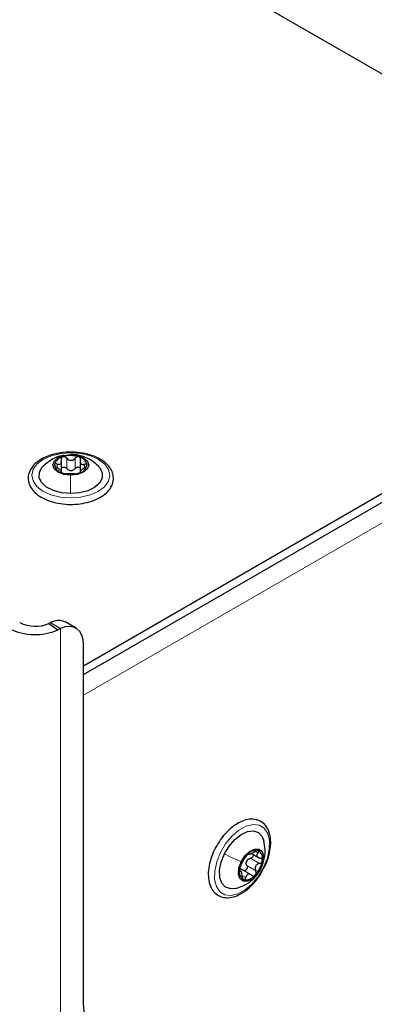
# Paper-space layout 'Blatt2' of a CAD drawing. Header units: millimetres. Extents: x 5 to 418, y 2 to 292.
# Tile 77 of 81: x 294 to 304, y 212 to 239. Entities that reach past the tile are written whole.
import ezdxf

# ---------------------------------------------------------------- set-up
doc = ezdxf.new("R2010")
doc.units = ezdxf.units.MM

psp = doc.layouts.new('Blatt2')

# ---------------------------------------------------------------- linework, layer by layer
at = {"color": 7, "linetype": 'Continuous', "lineweight": 25}
for p, q in [((313.588, 232.195), (268.051, 258.483)), ((295.854, 221.304), (313.588, 231.541)), ((295.854, 221.059), (313.588, 231.296)), ((295.243, 226.653), (295.243, 226.969)), ((295.762, 226.965), (295.762, 226.649)), ((295.239, 226.647), (295.239, 226.691)), ((295.758, 226.687), (295.758, 226.652)), ((294.935, 222.493), (294.89, 222.473)), ((294.89, 222.473), (295.143, 222.295)), ((295.218, 222.329), (294.935, 222.493)), ((295.218, 222.329), (295.143, 222.295)), ((295.647, 222.342), (295.364, 222.505)), ((295.854, 211.943), (295.854, 221.884)), ((300.495, 216.11), (300.7, 215.992)), ((300.224, 215.61), (300.17, 215.642)), ((300.49, 215.52), (300.217, 215.678))]:
    psp.add_line(p, q, dxfattribs=at)
at = {"color": 7, "linetype": 'Continuous', "lineweight": 18}
for p, q in [((312.74, 230.235), (295.854, 220.487)), ((295.12, 226.782), (295.12, 226.88)), ((295.389, 226.758), (295.389, 227.044)), ((295.506, 227.14), (295.505, 227.141)), ((295.618, 226.757), (295.618, 227.042)), ((295.882, 226.776), (295.882, 226.876)), ((295.218, 79.443), (295.218, 222.329)), ((300.6, 216.17), (300.677, 216.125)), ((300.37, 215.772), (300.618, 215.629)), ((300.471, 215.976), (300.718, 215.833)), ((300.171, 215.626), (300.186, 215.618)), ((300.257, 215.494), (300.342, 215.445)), ((300.764, 215.705), (300.76, 215.694))]:
    psp.add_line(p, q, dxfattribs=at)
at = {"color": 7, "linetype": 'Continuous', "lineweight": 18, "flags": 128}
for points in [[(295.51, 227.193), (295.789, 227.17), (296.048, 227.107), (296.271, 227.007), (296.44, 226.877), (296.546, 226.726), (296.58, 226.564), (296.541, 226.403), (296.431, 226.253), (296.257, 226.125), (296.032, 226.027), (295.771, 225.966), (295.491, 225.946), (295.212, 225.969), (294.952, 226.032), (294.73, 226.132), (294.56, 226.262), (294.455, 226.413), (294.42, 226.575), (294.46, 226.736), (294.57, 226.886), (294.743, 227.014), (294.968, 227.112), (295.23, 227.173), (295.51, 227.193)], [(300.836, 215.727), (300.693, 215.484), (300.518, 215.272), (300.325, 215.104), (300.125, 214.993), (299.934, 214.946), (299.763, 214.966), (299.624, 215.051), (299.528, 215.197), (299.479, 215.392), (299.483, 215.624), (299.538, 215.877), (299.64, 216.134), (299.784, 216.377), (299.958, 216.589), (300.151, 216.757), (300.351, 216.868), (300.542, 216.915), (300.713, 216.895), (300.852, 216.81), (300.948, 216.664), (300.997, 216.469), (300.993, 216.236), (300.938, 215.983), (300.836, 215.727)]]:
    psp.add_lwpolyline(points, dxfattribs=at)
at = {"color": 7, "linetype": 'Continuous', "lineweight": 25, "flags": 128}
for points in [[(295.496, 226.57), (295.307, 226.592), (295.147, 226.655), (295.041, 226.748), (295.005, 226.858), (295.045, 226.967), (295.153, 227.059), (295.315, 227.12), (295.505, 227.141)], [(295.505, 227.141), (295.694, 227.118), (295.853, 227.056), (295.959, 226.962), (295.995, 226.853), (295.956, 226.744), (295.847, 226.652), (295.686, 226.59), (295.496, 226.57)], [(295.493, 226.062), (295.245, 226.083), (295.018, 226.145), (294.83, 226.24), (294.697, 226.362), (294.628, 226.502), (294.63, 226.646), (294.703, 226.785), (294.738, 226.823)], [(296.259, 226.827), (296.304, 226.777), (296.372, 226.637), (296.37, 226.493), (296.298, 226.355), (296.16, 226.234), (295.97, 226.14), (295.741, 226.081), (295.493, 226.062)], [(295.854, 221.884), (295.842, 222.027), (295.807, 222.15), (295.749, 222.252), (295.671, 222.326), (295.576, 222.373), (295.466, 222.389), (295.345, 222.374), (295.218, 222.329)], [(299.751, 216.096), (299.88, 216.311), (300.038, 216.495), (300.212, 216.633), (300.388, 216.714), (300.552, 216.732), (300.691, 216.685), (300.793, 216.577), (300.842, 216.453)], [(300.074, 215.142), (299.924, 215.129), (299.785, 215.176), (299.683, 215.284), (299.626, 215.445), (299.619, 215.645), (299.662, 215.868), (299.751, 216.096)], [(300.211, 215.881), (300.316, 216.043), (300.446, 216.166), (300.582, 216.232), (300.703, 216.23), (300.792, 216.16), (300.833, 216.034), (300.822, 215.871), (300.76, 215.694)], [(300.76, 215.694), (300.655, 215.532), (300.525, 215.409), (300.389, 215.343), (300.268, 215.345), (300.179, 215.415), (300.138, 215.541), (300.149, 215.705), (300.211, 215.881)], [(297.023, 211.009), (296.784, 210.946), (296.561, 210.937), (296.359, 210.984), (296.185, 211.084), (296.043, 211.236), (295.939, 211.434), (295.875, 211.672), (295.854, 211.943)]]:
    psp.add_lwpolyline(points, dxfattribs=at)
at = {"color": 7, "linetype": 'Continuous', "lineweight": 25}
for centre, radius, start, end in [((295.327, 226.804), 0.282, 99.8876, 168.9752), ((295.5, 226.376), 0.739, 71.9906, 107.4411), ((295.679, 226.809), 0.275, 9.2596, 79.6043), ((295.322, 226.902), 0.275, 189.2596, 259.6043), ((295.501, 227.334), 0.739, 251.9906, 287.4411), ((295.505, 226.97), 0.271, 263.0898, 276.342), ((295.674, 226.907), 0.282, 279.8876, 348.9752), ((295.161, 222.092), 0.46, 63.8888, 119.5221), ((294.514, 223.718), 1.556, 242.8262, 293.8588), ((294.513, 223.327), 0.934, 242.8262, 293.8588), ((300.893, 215.554), 0.73, 135.8936, 171.6595), ((300.633, 215.863), 0.331, 81.1532, 142.9585), ((300.573, 215.98), 0.236, 343.9296, 62.1563), ((300.608, 215.78), 0.267, 147.0922, 160.4609), ((300.078, 216.021), 0.73, 315.8936, 351.6595), ((300.398, 215.595), 0.236, 163.9296, 242.1563), ((300.338, 215.712), 0.331, 261.1532, 322.9585)]:
    psp.add_arc(centre, radius, start, end, dxfattribs=at)
for points, knots in [([(295.528, 227.207), (295.495, 227.208), (295.371, 227.214), (295.157, 227.186), (294.904, 227.122), (294.681, 227.021), (294.5, 226.889), (294.375, 226.731), (294.326, 226.593), (294.321, 226.513), (294.32, 226.495)], [0, 0, 0, 0, 0.053821, 0.20289, 0.352359, 0.50266, 0.654137, 0.80598, 0.954193, 1, 1, 1, 1]), ([(295.419, 225.766), (295.419, 225.766), (295.51, 225.756), (295.696, 225.771), (295.96, 225.813), (296.202, 225.895), (296.407, 226.01), (296.565, 226.155), (296.662, 226.323), (296.691, 226.502), (296.653, 226.674), (296.556, 226.83), (296.406, 226.966), (296.207, 227.079), (295.968, 227.159), (295.735, 227.205), (295.586, 227.206), (295.528, 227.207)], [0, 0, 0, 0, 0.000723, 0.074811, 0.149014, 0.223503, 0.298501, 0.374067, 0.449078, 0.521269, 0.590539, 0.659441, 0.730573, 0.804085, 0.878438, 0.952669, 1, 1, 1, 1]), ([(296.268, 226.818), (296.22, 226.862), (296.118, 226.956), (295.925, 227.061), (295.706, 227.133), (295.57, 227.143), (295.506, 227.147)], [0, 0, 0, 0, 0.226821, 0.490372, 0.7577, 1, 1, 1, 1]), ([(295.314, 227.117), (295.271, 227.112), (295.149, 227.097), (294.939, 226.996), (294.806, 226.881), (294.733, 226.818)], [0, 0, 0, 0, 0.199888, 0.559581, 1, 1, 1, 1]), ([(295.12, 226.88), (295.111, 226.882), (295.093, 226.886), (295.071, 226.884), (295.054, 226.875), (295.052, 226.863), (295.05, 226.858)], [0, 0, 0, 0, 0.249852, 0.499902, 0.750115, 1, 1, 1, 1]), ([(295.12, 226.88), (295.14, 226.875), (295.169, 226.869), (295.202, 226.877), (295.222, 226.89), (295.236, 226.91), (295.246, 226.944), (295.24, 226.974), (295.237, 226.994)], [0, 0, 0, 0, 0.249201, 0.374338, 0.498932, 0.624008, 0.74976, 1, 1, 1, 1]), ([(295.279, 227.081), (295.27, 227.077), (295.253, 227.069), (295.237, 227.047), (295.231, 227.021), (295.235, 227.003), (295.237, 226.994)], [0, 0, 0, 0, 0.2498571, 0.4994664, 0.7490114, 1, 1, 1, 1]), ([(295.389, 227.044), (295.382, 227.051), (295.368, 227.066), (295.339, 227.081), (295.308, 227.087), (295.288, 227.083), (295.279, 227.081)], [0, 0, 0, 0, 0.249807, 0.500055, 0.750309, 1, 1, 1, 1]), ([(295.389, 227.044), (295.404, 227.028), (295.427, 227.004), (295.469, 226.987), (295.503, 226.981), (295.537, 226.986), (295.579, 227.003), (295.602, 227.027), (295.618, 227.042)], [0, 0, 0, 0, 0.249168, 0.374303, 0.498903, 0.623987, 0.749746, 1, 1, 1, 1]), ([(295.729, 227.079), (295.719, 227.081), (295.7, 227.086), (295.668, 227.079), (295.64, 227.065), (295.625, 227.05), (295.618, 227.042)], [0, 0, 0, 0, 0.250033, 0.499632, 0.749228, 1, 1, 1, 1]), ([(295.769, 226.991), (295.771, 227), (295.775, 227.019), (295.769, 227.045), (295.754, 227.067), (295.737, 227.075), (295.729, 227.079)], [0, 0, 0, 0, 0.249815, 0.499908, 0.75012, 1, 1, 1, 1]), ([(295.769, 226.991), (295.765, 226.971), (295.759, 226.942), (295.768, 226.908), (295.781, 226.887), (295.801, 226.874), (295.834, 226.866), (295.863, 226.872), (295.882, 226.876)], [0, 0, 0, 0, 0.249199, 0.374336, 0.49893, 0.624007, 0.749759, 1, 1, 1, 1]), ([(295.95, 226.853), (295.949, 226.859), (295.947, 226.87), (295.931, 226.879), (295.909, 226.882), (295.891, 226.878), (295.882, 226.876)], [0, 0, 0, 0, 0.249991, 0.499611, 0.749127, 1, 1, 1, 1]), ([(295.05, 226.858), (295.051, 226.851), (295.053, 226.838), (295.07, 226.816), (295.092, 226.796), (295.11, 226.784), (295.119, 226.779)], [0, 0, 0, 0, 0.249991, 0.499611, 0.749127, 1, 1, 1, 1]), ([(295.232, 226.664), (295.236, 226.667), (295.242, 226.672), (295.233, 226.688), (295.22, 226.703), (295.2, 226.722), (295.167, 226.748), (295.138, 226.767), (295.119, 226.779)], [0, 0, 0, 0, 0.249199, 0.374336, 0.49893, 0.624007, 0.749759, 1, 1, 1, 1]), ([(295.232, 226.664), (295.23, 226.662), (295.226, 226.659), (295.232, 226.651), (295.246, 226.641), (295.264, 226.635), (295.272, 226.631)], [0, 0, 0, 0, 0.249815, 0.499908, 0.75012, 1, 1, 1, 1]), ([(295.243, 226.766), (295.246, 226.772), (295.254, 226.785), (295.278, 226.797), (295.308, 226.801), (295.339, 226.795), (295.368, 226.78), (295.382, 226.765), (295.389, 226.758)], [0, 0, 0, 0, 0.1296102, 0.3031348, 0.4767937, 0.651368, 0.8253315, 1, 1, 1, 1]), ([(295.272, 226.631), (295.282, 226.628), (295.301, 226.623), (295.332, 226.617), (295.361, 226.613), (295.375, 226.613), (295.383, 226.612)], [0, 0, 0, 0, 0.250033, 0.4996315, 0.7492277, 1, 1, 1, 1]), ([(295.612, 226.611), (295.596, 226.611), (295.573, 226.61), (295.531, 226.609), (295.498, 226.609), (295.464, 226.609), (295.422, 226.611), (295.398, 226.612), (295.383, 226.612)], [0, 0, 0, 0, 0.249168, 0.374303, 0.498903, 0.623987, 0.749746, 1, 1, 1, 1]), ([(295.472, 226.701), (295.456, 226.708), (295.423, 226.72), (295.4, 226.745), (295.389, 226.758)], [0, 0, 0, 0, 0.498459, 1, 1, 1, 1]), ([(295.618, 226.757), (295.607, 226.744), (295.583, 226.719), (295.551, 226.707), (295.534, 226.701)], [0, 0, 0, 0, 0.50155, 1, 1, 1, 1]), ([(295.612, 226.611), (295.619, 226.611), (295.633, 226.612), (295.661, 226.615), (295.693, 226.621), (295.712, 226.626), (295.722, 226.629)], [0, 0, 0, 0, 0.249807, 0.500055, 0.750309, 1, 1, 1, 1]), ([(295.618, 226.757), (295.625, 226.764), (295.64, 226.779), (295.668, 226.793), (295.699, 226.799), (295.729, 226.795), (295.752, 226.783), (295.759, 226.771), (295.762, 226.766)], [0, 0, 0, 0, 0.177994, 0.35464, 0.532133, 0.70949, 0.886987, 1, 1, 1, 1]), ([(295.722, 226.629), (295.731, 226.632), (295.748, 226.639), (295.763, 226.648), (295.77, 226.656), (295.766, 226.659), (295.764, 226.661)], [0, 0, 0, 0, 0.249857, 0.499466, 0.749011, 1, 1, 1, 1]), ([(295.88, 226.775), (295.861, 226.763), (295.832, 226.745), (295.799, 226.719), (295.779, 226.701), (295.765, 226.685), (295.755, 226.67), (295.761, 226.664), (295.764, 226.661)], [0, 0, 0, 0, 0.249201, 0.3743378, 0.4989316, 0.6240084, 0.74976, 1, 1, 1, 1]), ([(295.88, 226.775), (295.889, 226.78), (295.907, 226.791), (295.93, 226.812), (295.947, 226.834), (295.949, 226.847), (295.95, 226.853)], [0, 0, 0, 0, 0.2498519, 0.4999015, 0.7501147, 1, 1, 1, 1]), ([(294.32, 226.495), (294.322, 226.461), (294.327, 226.371), (294.386, 226.229), (294.506, 226.082), (294.679, 225.956), (294.897, 225.857), (295.148, 225.788), (295.329, 225.774), (295.419, 225.766)], [0, 0, 0, 0, 0.086011, 0.231188, 0.378402, 0.53128, 0.687805, 0.844845, 1, 1, 1, 1]), ([(300.675, 217.031), (300.642, 217.039), (300.554, 217.063), (300.394, 217.055), (300.201, 216.992), (300.004, 216.874), (299.814, 216.707), (299.644, 216.507), (299.556, 216.355), (299.514, 216.283)], [0, 0, 0, 0, 0.086065, 0.233151, 0.384131, 0.540113, 0.697792, 0.855199, 1, 1, 1, 1]), ([(300.843, 215.711), (300.862, 215.745), (300.923, 215.859), (300.989, 216.065), (301.035, 216.314), (301.031, 216.546), (300.978, 216.751), (300.875, 216.913), (300.763, 216.997), (300.691, 217.024), (300.675, 217.031)], [0, 0, 0, 0, 0.062956, 0.21186, 0.361397, 0.512001, 0.663691, 0.813694, 0.957589, 1, 1, 1, 1]), ([(299.514, 216.283), (299.51, 216.276), (299.458, 216.193), (299.39, 216.016), (299.318, 215.765), (299.296, 215.522), (299.321, 215.3), (299.396, 215.113), (299.52, 214.974), (299.679, 214.895), (299.857, 214.877), (300.046, 214.915), (300.243, 215.009), (300.438, 215.155), (300.618, 215.345), (300.758, 215.535), (300.82, 215.664), (300.843, 215.711)], [0, 0, 0, 0, 0.005811, 0.079908, 0.154208, 0.228927, 0.304232, 0.379685, 0.453273, 0.523477, 0.592234, 0.662178, 0.734805, 0.80895, 0.883215, 0.957313, 1, 1, 1, 1]), ([(300.771, 215.702), (300.807, 215.797), (300.869, 215.959), (300.886, 216.229), (300.855, 216.382), (300.839, 216.465)], [0, 0, 0, 0, 0.399406, 0.674367, 1, 1, 1, 1]), ([(300.369, 216.062), (300.362, 216.054), (300.348, 216.039), (300.329, 216.014), (300.314, 215.991), (300.308, 215.98), (300.305, 215.974)], [0, 0, 0, 0, 0.250033, 0.499632, 0.749228, 1, 1, 1, 1]), ([(300.42, 216.093), (300.419, 216.095), (300.417, 216.098), (300.406, 216.094), (300.389, 216.082), (300.376, 216.069), (300.369, 216.062)], [0, 0, 0, 0, 0.249815, 0.499908, 0.75012, 1, 1, 1, 1]), ([(300.42, 216.093), (300.423, 216.09), (300.426, 216.085), (300.446, 216.09), (300.467, 216.098), (300.493, 216.109), (300.532, 216.128), (300.561, 216.146), (300.58, 216.158)], [0, 0, 0, 0, 0.249199, 0.374336, 0.49893, 0.624007, 0.749759, 1, 1, 1, 1]), ([(300.551, 216.078), (300.552, 216.071), (300.555, 216.056), (300.545, 216.03), (300.527, 216.005), (300.501, 215.986), (300.481, 215.98), (300.471, 215.976)], [0, 0, 0, 0, 0.1588672, 0.3684777, 0.5791929, 0.789171, 1, 1, 1, 1]), ([(300.683, 216.19), (300.677, 216.191), (300.663, 216.193), (300.636, 216.187), (300.607, 216.175), (300.589, 216.164), (300.58, 216.158)], [0, 0, 0, 0, 0.249991, 0.499611, 0.749127, 1, 1, 1, 1]), ([(300.677, 216.125), (300.666, 216.111), (300.648, 216.089), (300.642, 216.059), (300.646, 216.037), (300.659, 216.018), (300.687, 215.997), (300.717, 215.99), (300.737, 215.985)], [0, 0, 0, 0, 0.249201, 0.374338, 0.498932, 0.624008, 0.74976, 1, 1, 1, 1]), ([(300.677, 216.125), (300.683, 216.132), (300.694, 216.145), (300.701, 216.165), (300.699, 216.181), (300.688, 216.187), (300.683, 216.19)], [0, 0, 0, 0, 0.249852, 0.499902, 0.750115, 1, 1, 1, 1]), ([(300.8, 215.915), (300.8, 215.924), (300.8, 215.942), (300.786, 215.964), (300.765, 215.98), (300.746, 215.983), (300.737, 215.985)], [0, 0, 0, 0, 0.249857, 0.499466, 0.749011, 1, 1, 1, 1]), ([(300.204, 215.77), (300.201, 215.763), (300.194, 215.748), (300.184, 215.72), (300.175, 215.689), (300.172, 215.67), (300.171, 215.66)], [0, 0, 0, 0, 0.249807, 0.500055, 0.750309, 1, 1, 1, 1]), ([(300.204, 215.77), (300.211, 215.785), (300.222, 215.808), (300.24, 215.848), (300.255, 215.878), (300.27, 215.908), (300.289, 215.943), (300.298, 215.962), (300.305, 215.974)], [0, 0, 0, 0, 0.2491679, 0.3743031, 0.4989033, 0.6239875, 0.7497462, 1, 1, 1, 1]), ([(300.37, 215.772), (300.374, 215.762), (300.381, 215.743), (300.382, 215.712), (300.373, 215.681), (300.356, 215.655), (300.332, 215.638), (300.308, 215.632), (300.293, 215.635), (300.287, 215.637)], [0, 0, 0, 0, 0.150358, 0.299578, 0.449513, 0.599332, 0.749271, 0.899998, 1, 1, 1, 1]), ([(300.37, 215.772), (300.364, 215.787), (300.351, 215.818), (300.354, 215.852), (300.356, 215.869)], [0, 0, 0, 0, 0.50155, 1, 1, 1, 1]), ([(300.383, 215.925), (300.396, 215.937), (300.422, 215.961), (300.454, 215.971), (300.471, 215.976)], [0, 0, 0, 0, 0.498459, 1, 1, 1, 1]), ([(300.718, 215.833), (300.697, 215.826), (300.665, 215.815), (300.632, 215.785), (300.612, 215.757), (300.602, 215.725), (300.599, 215.68), (300.61, 215.649), (300.618, 215.629)], [0, 0, 0, 0, 0.249168, 0.374303, 0.498903, 0.623987, 0.749746, 1, 1, 1, 1]), ([(300.718, 215.833), (300.728, 215.837), (300.748, 215.843), (300.774, 215.862), (300.794, 215.887), (300.798, 215.906), (300.8, 215.915)], [0, 0, 0, 0, 0.249807, 0.500055, 0.750309, 1, 1, 1, 1]), ([(300.07, 215.142), (300.136, 215.162), (300.279, 215.208), (300.479, 215.337), (300.661, 215.513), (300.736, 215.641), (300.771, 215.702)], [0, 0, 0, 0, 0.221903, 0.487165, 0.758108, 1, 1, 1, 1]), ([(300.171, 215.66), (300.17, 215.651), (300.169, 215.634), (300.172, 215.619), (300.178, 215.612), (300.183, 215.616), (300.186, 215.618)], [0, 0, 0, 0, 0.2498571, 0.4994664, 0.7490114, 1, 1, 1, 1]), ([(300.176, 215.684), (300.19, 215.683), (300.218, 215.68), (300.242, 215.662), (300.255, 215.653)], [0, 0, 0, 0, 0.498457, 1, 1, 1, 1]), ([(300.245, 215.478), (300.243, 215.5), (300.24, 215.534), (300.23, 215.574), (300.221, 215.598), (300.212, 215.615), (300.2, 215.627), (300.192, 215.621), (300.186, 215.618)], [0, 0, 0, 0, 0.249201, 0.374338, 0.498932, 0.624008, 0.74976, 1, 1, 1, 1]), ([(300.245, 215.478), (300.246, 215.467), (300.248, 215.446), (300.257, 215.418), (300.27, 215.395), (300.282, 215.389), (300.288, 215.386)], [0, 0, 0, 0, 0.249852, 0.499902, 0.750115, 1, 1, 1, 1]), ([(300.288, 215.386), (300.293, 215.385), (300.305, 215.383), (300.322, 215.396), (300.335, 215.417), (300.34, 215.435), (300.342, 215.445)], [0, 0, 0, 0, 0.2499907, 0.4996106, 0.7491271, 1, 1, 1, 1]), ([(300.502, 215.51), (300.486, 215.521), (300.461, 215.538), (300.425, 215.542), (300.4, 215.538), (300.378, 215.523), (300.355, 215.495), (300.347, 215.465), (300.342, 215.445)], [0, 0, 0, 0, 0.249199, 0.374336, 0.49893, 0.624007, 0.749759, 1, 1, 1, 1]), ([(300.502, 215.51), (300.51, 215.504), (300.525, 215.494), (300.552, 215.489), (300.579, 215.494), (300.595, 215.507), (300.602, 215.513)], [0, 0, 0, 0, 0.249815, 0.499908, 0.75012, 1, 1, 1, 1]), ([(300.602, 215.513), (300.609, 215.521), (300.621, 215.537), (300.629, 215.569), (300.629, 215.6), (300.621, 215.619), (300.618, 215.629)], [0, 0, 0, 0, 0.250033, 0.499632, 0.749228, 1, 1, 1, 1])]:
    psp.add_open_spline(points, degree=3, knots=knots, dxfattribs=at)
at = {"color": 7, "linetype": 'Continuous', "lineweight": 18}
for points in [[(295.493, 226.062), (295.493, 226.149), (295.494, 226.325), (295.496, 226.488), (295.496, 226.57)], [(299.751, 216.096), (299.83, 216.058), (299.988, 215.981), (300.137, 215.914), (300.211, 215.881)]]:
    psp.add_open_spline(points, degree=3, dxfattribs=at)

doc.saveas('drawing.dxf')
